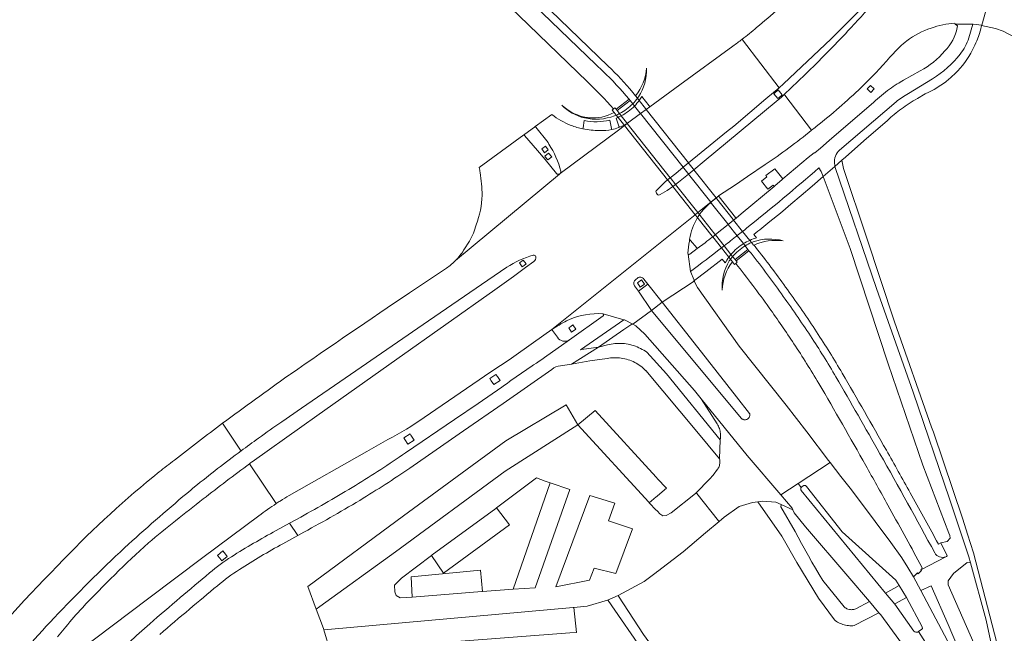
# Model space of a CAD drawing. Extents: x 146402 to 164798, y 455483 to 464134.
# Tile 56 of 256: x 153864 to 154074, y 460382 to 460514. Entities that reach past the tile are written whole.
import ezdxf

# ---------------------------------------------------------------- set-up
doc = ezdxf.new("R2010")
doc.units = 0
doc.header["$LTSCALE"] = 0.2
for name, color, linetype, lineweight in [('B-XX-VH-VERHARDING_ASFALT-GV', 252, 'CONTINUOUS', 18), ('B-XX-VH-VERHARDING_BETONSTRAATSTEEN-GV', 252, 'CONTINUOUS', 18), ('B-XX-VH-VERHARDING_GESLOTEN-GV', 252, 'CONTINUOUS', 18), ('B-XX-VH-VERHARDING_OPEN-GV', 252, 'CONTINUOUS', 18), ('B-XX-VH-VERHARDING_TEGEL-GV', 252, 'CONTINUOUS', 18)]:
    doc.layers.add(name, color=color, linetype=linetype, lineweight=lineweight)

msp = doc.modelspace()

# ---------------------------------------------------------------- linework, layer by layer
at = {"layer": 'B-XX-VH-VERHARDING_ASFALT-GV'}
for points in [[(154071.311, 460518.408), (154071.192, 460518.442), (154069.607, 460512.703), (154069.597, 460512.664), (154072.584, 460512.022), (154074.229, 460511.446), (154076.794, 460510.089), (154077.784, 460508.277), (154085.25, 460504.929), (154099.779, 460499.106), (154112.091, 460494.569), (154123.08, 460490.864), (154139.873, 460485.781), (154149.415, 460483.126), (154151.294, 460489.882), (154135.073, 460494.692), (154116.162, 460500.742), (154102.928, 460505.686), (154088.155, 460511.998), (154076.129, 460517.006), (154074.417, 460517.479), (154072.07, 460518.181)], [(154008.693, 460456.543), (154007.999, 460457.934), (154001.163, 460453.397), (154008.767, 460443.728), (154017.074, 460433.143), (154019.868, 460429.59), (154019.901, 460429.465), (154019.918, 460429.337), (154019.92, 460429.208), (154019.906, 460429.079), (154019.875, 460428.953), (154019.83, 460428.833), (154019.77, 460428.718), (154019.696, 460428.612), (154019.61, 460428.516), (154019.512, 460428.431), (154019.405, 460428.358), (154019.29, 460428.3), (154019.168, 460428.256), (154019.042, 460428.227), (154018.913, 460428.214), (154018.784, 460428.217), (154018.656, 460428.236), (154018.531, 460428.271), (154018.412, 460428.321), (154018.299, 460428.385), (154018.196, 460428.462), (154018.106, 460428.548), (153998.855, 460451.616), (153994.894, 460448.677), (153995.516, 460448.359), (153997.419, 460446.579), (154008.07, 460434.475), (154009.52, 460432.697), (154019.397, 460420.585), (154026.565, 460412.116), (154030.31, 460414.572), (154037.141, 460419.052), (154036.8, 460419.499), (154032.148, 460425.611), (154027.737, 460431.376), (154017.622, 460444)], [(153992.244, 460444.584), (153991.839, 460444.589), (153991.435, 460444.577), (153991.031, 460444.55), (153990.629, 460444.507), (153990.229, 460444.448), (153989.831, 460444.374), (153989.437, 460444.283), (153987.548, 460443.804), (153981.717, 460440.117), (153985.671, 460440.831), (153989.352, 460441.342), (153989.727, 460441.409), (153990.105, 460441.46), (153990.484, 460441.495), (153990.865, 460441.514), (153991.246, 460441.518), (153991.627, 460441.505), (153992.007, 460441.476), (153992.386, 460441.432), (153992.762, 460441.371), (153993.135, 460441.295), (153993.505, 460441.203), (153993.871, 460441.096), (153994.232, 460440.974), (153994.587, 460440.837), (153994.937, 460440.685), (153995.28, 460440.518), (153995.615, 460440.337), (153995.943, 460440.142), (153996.262, 460439.934), (153996.572, 460439.712), (153996.873, 460439.478), (153997.163, 460439.232), (153997.668, 460438.717), (153997.625, 460438.792), (154008.587, 460425.709), (154013.438, 460419.859), (154013.571, 460423.926), (154002.115, 460438.095), (153997.867, 460442.682), (153997.572, 460442.885), (153997.23, 460443.102), (153996.88, 460443.305), (153996.523, 460443.494), (153996.158, 460443.669), (153995.786, 460443.83), (153995.409, 460443.975), (153995.026, 460444.106), (153994.638, 460444.221), (153994.246, 460444.321), (153993.85, 460444.405), (153993.452, 460444.473), (153993.051, 460444.526), (153992.648, 460444.563)], [(154019.397, 460420.585), (154009.52, 460432.697), (154012.932, 460427.348), (154012.946, 460427.327), (154013.084, 460427.093), (154013.208, 460426.85), (154013.318, 460426.601), (154013.413, 460426.346), (154013.494, 460426.086), (154013.558, 460425.821), (154013.608, 460425.553), (154013.641, 460425.282), (154013.659, 460425.01), (154013.661, 460424.738), (154013.647, 460424.465), (154013.617, 460424.194), (154013.571, 460423.926), (154013.438, 460419.859), (154013.482, 460419.656), (154013.509, 460419.449), (154013.521, 460419.241), (154013.517, 460419.033), (154013.497, 460418.826), (154013.461, 460418.62), (154013.41, 460418.419), (154013.343, 460418.221), (154013.261, 460418.03), (154013.165, 460417.845), (154013.055, 460417.668), (154013.027, 460417.628), (154012.05, 460416.333), (154011.286, 460415.476), (154008.449, 460412.58), (154008.565, 460412.434), (154013.241, 460406.56), (154013.341, 460406.435), (154014.46, 460407.386), (154017.628, 460409.649), (154020.534, 460410.518), (154021.62, 460410.653), (154022.622, 460410.777), (154025.533, 460410.558), (154026.67, 460410.046), (154029.138, 460408.936), (154028.974, 460409.27), (154026.565, 460412.116)], [(154025.533, 460410.558), (154022.622, 460410.777), (154021.62, 460410.653), (154026.811, 460403.266), (154030.03, 460397.674), (154034.616, 460390.017), (154038.041, 460385.37), (154038.231, 460385.225), (154038.484, 460385.052), (154038.745, 460384.892), (154039.013, 460384.747), (154039.29, 460384.615), (154039.572, 460384.498), (154039.861, 460384.396), (154040.154, 460384.308), (154040.451, 460384.237), (154040.752, 460384.181), (154041.056, 460384.14), (154041.361, 460384.116), (154041.666, 460384.107), (154041.972, 460384.115), (154042.277, 460384.138), (154047.604, 460386.91), (154045.54, 460389.329), (154042.619, 460387.745), (154042.436, 460387.676), (154042.249, 460387.622), (154042.057, 460387.584), (154041.863, 460387.562), (154041.668, 460387.555), (154041.474, 460387.565), (154041.28, 460387.59), (154040.903, 460387.688), (154040.721, 460387.76), (154040.546, 460387.846), (154040.379, 460387.946), (154040.22, 460388.06), (154040.118, 460388.145), (154035.577, 460393.803), (154034.78, 460395.107), (154033.998, 460396.42), (154033.229, 460397.74), (154032.474, 460399.069), (154031.005, 460401.748), (154030.292, 460403.1), (154029.658, 460404.329), (154026.547, 460409.6), (154026.67, 460410.046)], [(154053.521, 460390.13), (154051.918, 460392.704), (154048.978, 460391.074), (154050.965, 460388.717), (154051.009, 460388.815)]]:
    msp.add_lwpolyline(points, close=True, dxfattribs=at)
for points in [[(154070.266, 460375.058), (154062.393, 460392.882), (154062.389, 460393.762), (154063.553, 460395.32), (154066.52, 460397.648), (154067.196, 460397.622), (154066.847, 460398.892), (154062.72, 460411.325), (154054.911, 460434.144), (154047.081, 460456.326), (154038.158, 460482.485), (154035.673, 460480.315), (154041.445, 460464.903), (154049.567, 460440.203), (154056.963, 460418.477), (154062.573, 460403.919), (154062.779, 460403.462), (154062.832, 460402.851), (154062.211, 460402.174), (154060.857, 460401.905), (154062.225, 460399.059), (154062.069, 460398.967), (154061.905, 460398.89), (154056.579, 460396.092), (154056.741, 460395.934), (154055.981, 460395.265), (154055.863, 460395.455), (154055.023, 460394.603), (154056.596, 460391.635), (154058.767, 460392.635), (154062.422, 460384.378), (154066.883, 460373.948)], [(154063.589, 460378.469), (154056.596, 460391.635), (154055.023, 460394.603), (154053.796, 460396.582), (154052.516, 460398.668), (154050.111, 460401.953), (154043.395, 460410.935), (154041.405, 460413.563), (154039.42, 460416.066), (154037.141, 460419.052), (154030.31, 460414.572), (154030.927, 460413.731), (154030.951, 460413.766), (154030.995, 460413.815), (154031.044, 460413.859), (154031.344, 460414.065), (154031.397, 460414.102), (154031.454, 460414.131), (154031.514, 460414.153), (154031.576, 460414.168), (154031.64, 460414.174), (154031.704, 460414.173), (154031.767, 460414.163), (154031.828, 460414.146), (154031.887, 460414.121), (154031.943, 460414.089), (154031.994, 460414.051), (154032.039, 460414.006), (154032.079, 460413.956), (154039.709, 460404.195), (154051.187, 460393.874), (154051.918, 460392.704), (154053.521, 460390.13), (154056.886, 460383.869), (154056.905, 460383.547), (154056.754, 460383.395), (154056.084, 460382.916), (154059.557, 460377.391)], [(154059.557, 460377.391), (154056.084, 460382.916), (154055.838, 460382.739), (154055.516, 460382.747), (154055.266, 460382.835), (154055.051, 460382.986), (154050.965, 460388.717), (154048.978, 460391.074), (154030.947, 460413.097), (154030.914, 460413.145), (154030.883, 460413.204), (154030.86, 460413.265), (154030.844, 460413.33), (154030.836, 460413.395), (154030.836, 460413.461), (154030.843, 460413.527), (154030.859, 460413.591), (154030.883, 460413.653), (154030.913, 460413.711), (154030.927, 460413.731), (154030.31, 460414.572), (154026.565, 460412.116), (154028.974, 460409.27), (154029.138, 460408.936), (154029.455, 460408.291), (154031.875, 460405.323), (154040.905, 460394.761), (154045.54, 460389.329), (154047.604, 460386.91), (154047.997, 460386.449), (154053.809, 460378.549)]]:
    msp.add_lwpolyline(points, dxfattribs=at)
at = {"layer": 'B-XX-VH-VERHARDING_BETONSTRAATSTEEN-GV'}
for points in [[(154008.767, 460443.728), (154001.163, 460453.397), (153998.855, 460451.616), (154018.106, 460428.548), (154018.196, 460428.462), (154018.299, 460428.385), (154018.412, 460428.321), (154018.531, 460428.271), (154018.656, 460428.236), (154018.784, 460428.217), (154018.913, 460428.214), (154019.042, 460428.227), (154019.168, 460428.256), (154019.29, 460428.3), (154019.405, 460428.358), (154019.512, 460428.431), (154019.61, 460428.516), (154019.696, 460428.612), (154019.77, 460428.718), (154019.83, 460428.833), (154019.875, 460428.953), (154019.906, 460429.079), (154019.92, 460429.208), (154019.918, 460429.337), (154019.901, 460429.465), (154019.868, 460429.59), (154017.074, 460433.143)], [(153983.09, 460427.135), (153980.623, 460431.402), (153967.64, 460423.69), (153945.761, 460407.668), (153925.215, 460392.505), (153927.029, 460387.693), (153927.799, 460388.249), (153943.997, 460399.941), (153967.523, 460417.241)], [(153999.885, 460415.933), (153986.82, 460430.209), (153983.09, 460427.135), (153998.262, 460410.573), (153998.379, 460410.448), (153999.875, 460411.715), (154000, 460411.821), (154000.125, 460411.927), (154002.064, 460413.57), (154000.115, 460415.683), (154000, 460415.808)], [(153927.799, 460388.249), (153927.029, 460387.693), (153928.597, 460383.532), (153928.609, 460383.492), (153928.694, 460383.204), (153929.517, 460383.278), (153982.083, 460388.004), (153982.208, 460388.015), (153985.086, 460388.326), (153989.476, 460389.625), (153991.723, 460390.58), (153997.321, 460393.608), (153999.875, 460395.538), (154000, 460395.632), (154000.125, 460395.726), (154005.669, 460399.916), (154010.464, 460403.99), (154013.341, 460406.435), (154013.241, 460406.56), (154008.565, 460412.434), (154008.449, 460412.58), (154008.297, 460412.425), (154003.091, 460408.279), (154002.046, 460407.727), (154001.284, 460407.681), (154000.68, 460408.069), (154000.121, 460408.647), (154000, 460408.772), (153999.879, 460408.897), (153998.379, 460410.448), (153998.262, 460410.573), (153983.09, 460427.135), (153967.523, 460417.241), (153943.997, 460399.941)], [(153943.861, 460391.358), (153943.818, 460392.795), (153945.311, 460394.337), (153951.748, 460399.176), (153951.873, 460399.267), (153965.533, 460409.242), (153965.658, 460409.333), (153974.245, 460415.804), (153976.118, 460415.097), (153977.188, 460414.733), (153981.401, 460413.301), (153973.913, 460392.242), (153969.227, 460391.937), (153962.646, 460391.426), (153962.521, 460391.416), (153947.567, 460390.227), (153945.051, 460390.102), (153944.148, 460390.609)], [(153981.401, 460413.301), (153977.188, 460414.733), (153969.227, 460391.937), (153973.913, 460392.242)], [(154031.704, 460414.173), (154031.64, 460414.174), (154031.576, 460414.168), (154031.514, 460414.153), (154031.454, 460414.131), (154031.397, 460414.102), (154031.344, 460414.065), (154031.044, 460413.859), (154030.995, 460413.815), (154030.951, 460413.766), (154030.927, 460413.731), (154030.913, 460413.711), (154030.883, 460413.653), (154030.859, 460413.591), (154030.843, 460413.527), (154030.836, 460413.461), (154030.836, 460413.395), (154030.844, 460413.33), (154030.86, 460413.265), (154030.883, 460413.204), (154030.914, 460413.145), (154030.947, 460413.097), (154048.978, 460391.074), (154051.918, 460392.704), (154051.187, 460393.874), (154039.709, 460404.195), (154032.079, 460413.956), (154032.039, 460414.006), (154031.994, 460414.051), (154031.943, 460414.089), (154031.887, 460414.121), (154031.828, 460414.146), (154031.767, 460414.163)], [(153985.605, 460393.848), (153978.361, 460392.459), (153985.681, 460412.006), (153991.01, 460410.364), (153989.669, 460406.547), (153994.823, 460404.883), (153991.206, 460395.317), (153986.58, 460396.48)], [(153991.01, 460410.364), (153985.681, 460412.006), (153978.361, 460392.459), (153985.605, 460393.848), (153986.58, 460396.48), (153991.206, 460395.317), (153994.823, 460404.883), (153989.669, 460406.547)], [(153968.48, 460405.717), (153965.658, 460409.333), (153965.533, 460409.242), (153951.873, 460399.267), (153951.748, 460399.176), (153954.328, 460395.395)], [(153962.646, 460391.426), (153962.221, 460396.015), (153947.407, 460394.608), (153947.567, 460390.227), (153962.521, 460391.416)], [(153991.804, 460390.455), (153991.723, 460390.58), (153989.476, 460389.625), (153989.562, 460389.5), (153997.351, 460378.218), (153998.148, 460377.349), (154000, 460375.855), (154000.599, 460375.372), (154009.14, 460370.423), (154016.835, 460367.523), (154018.104, 460369.848), (154015.339, 460370.565), (154010.759, 460372.348), (154006.221, 460374.887), (154001.192, 460377.877), (154000.125, 460378.587), (154000, 460378.67), (153999.875, 460378.753), (153999.405, 460379.066), (153997.157, 460382.233)], [(154056.886, 460383.869), (154053.521, 460390.13), (154051.009, 460388.815), (154050.965, 460388.717), (154055.051, 460382.986), (154055.266, 460382.835), (154055.516, 460382.747), (154055.838, 460382.739), (154056.084, 460382.916), (154056.754, 460383.395), (154056.905, 460383.547)], [(153928.694, 460383.204), (153930.024, 460378.68), (153981.402, 460382.582), (153982.799, 460382.669), (153982.208, 460388.015), (153982.083, 460388.004), (153929.517, 460383.278)]]:
    msp.add_lwpolyline(points, close=True, dxfattribs=at)
at = {"layer": 'B-XX-VH-VERHARDING_GESLOTEN-GV'}
for points in [[(153988.462, 460502.893), (153986.949, 460504.347), (153946.757, 460543.098), (153946.71, 460543.058), (153944.057, 460540.806)], [(153944.057, 460540.806), (153943.756, 460540.514), (153947.968, 460536.45), (153956.681, 460528.026), (153970.422, 460514.838), (153985.184, 460500.607)], [(154018.256, 460509.702), (154018.358, 460509.569), (154026.185, 460499.336), (154027.176, 460500.188), (154037.334, 460509.838), (154046.578, 460519.105), (154048.976, 460521.509)], [(154063.861, 460513.172), (154063.889, 460512.938), (154067.718, 460512.946), (154067.804, 460512.947), (154069.607, 460512.703), (154071.192, 460518.442), (154071.197, 460518.459), (154069.415, 460518.96), (154069.329, 460518.951), (154066.25, 460519.131), (154066.25, 460519.142)], [(154066.858, 460509.996), (154067.718, 460512.946), (154063.889, 460512.938), (154064.43, 460512.611), (154064.366, 460512.257)], [(153999.981, 460477.427), (154001.539, 460478.904), (154001.738, 460479.093), (154002.331, 460479.584), (154002.903, 460480.056), (154004.047, 460481.003), (154005.624, 460482.291), (154006.796, 460483.248), (154014.937, 460489.896), (154016.473, 460491.092), (154023.383, 460496.926), (154026.185, 460499.336), (154018.358, 460509.569), (154018.256, 460509.702)], [(154016.306, 460508.26), (154004.964, 460499.987), (153998.506, 460495.24), (153997.757, 460494.69), (153996.527, 460493.786), (153993.727, 460491.728), (153993.685, 460491.702), (153993.087, 460491.256), (153992.068, 460490.494), (153979.307, 460480.951)], [(154049.957, 460505.864), (154050.679, 460506.679)], [(154056.434, 460502.967), (154052.822, 460500.948)], [(154031.793, 460502.194), (154027.294, 460497.886), (154027.403, 460497.744), (154033.152, 460490.226)], [(154053.895, 460498.107), (154059.084, 460501.25)], [(153990.721, 460494.788), (153991.032, 460495.061), (153991.286, 460494.738), (153994.05, 460496.922)], [(153994.853, 460495.901), (153994.27, 460496.637), (153991.509, 460494.455), (153992.018, 460493.807)], [(153995.441, 460497.628), (153995.858, 460497.095)], [(154033.152, 460490.226), (154027.403, 460497.744), (154027.294, 460497.886), (154026.714, 460497.33), (154025.58, 460496.381), (154010.151, 460483.581), (154007.955, 460481.78), (154006.795, 460480.829), (154006.786, 460480.822), (154004.687, 460479.101), (154004.031, 460478.631), (154003.428, 460478.198), (154002.24, 460477.346), (154000.761, 460476.465)], [(153996.372, 460493.982), (153995.229, 460495.426), (153994.853, 460495.901)], [(154046.476, 460496.257), (154036.962, 460488.071), (154035.07, 460486.362), (154033.852, 460485.387), (154033.749, 460485.393), (154032.449, 460484.401), (154027.014, 460479.831), (154026.788, 460479.641), (154025.39, 460478.412), (154025.135, 460478.198), (154018.1, 460472.315), (154016.99, 460471.424), (154016.467, 460471.005), (154015.313, 460470.079), (154015.298, 460470.067), (154012.613, 460467.914)], [(154039.138, 460485.999), (154051.257, 460496.341)], [(153977.511, 460493.622), (153973.977, 460491.041)], [(153991.324, 460493.482), (153990.874, 460494.044)], [(153991.324, 460493.482), (153991.708, 460492.997), (153992.868, 460491.532), (153993.027, 460491.333), (153993.087, 460491.256), (154002.331, 460479.584), (154002.487, 460479.388), (154003.273, 460478.395), (154003.428, 460478.198), (154008.229, 460472.137), (154008.723, 460471.513), (154008.889, 460471.304)], [(154016.257, 460463.186), (154015.899, 460463.638), (154014.435, 460465.487), (154012.552, 460467.866), (154012.442, 460468.005), (154009.308, 460471.964), (154009.146, 460472.169), (154008.806, 460472.599), (154004.031, 460478.631), (154003.876, 460478.827), (154003.058, 460479.86), (154002.903, 460480.056), (153993.685, 460491.702), (153993.528, 460491.9), (153992.397, 460493.328), (153992.018, 460493.807)], [(153992.018, 460493.807), (153992.397, 460493.328), (153993.528, 460491.9), (153993.685, 460491.702), (154002.903, 460480.056), (154003.058, 460479.86), (154003.876, 460478.827), (154004.031, 460478.631), (154008.806, 460472.599), (154009.146, 460472.169), (154009.308, 460471.964), (154012.442, 460468.005), (154012.552, 460467.866), (154014.435, 460465.487), (154015.899, 460463.638), (154016.257, 460463.186)], [(154018.934, 460465.473), (154018.562, 460465.944), (154017.209, 460467.652), (154015.298, 460470.067), (154015.188, 460470.207), (154011.737, 460474.567), (154011.58, 460474.766), (154011.553, 460474.799), (154006.786, 460480.822), (154006.631, 460481.018), (154005.779, 460482.095), (154005.624, 460482.291), (153996.527, 460493.786), (153996.372, 460493.982)], [(153973.977, 460491.041), (153974.088, 460490.917), (153976.707, 460487.578), (153976.89, 460487.24)], [(153979.307, 460480.951), (153992.068, 460490.494), (153993.087, 460491.256), (153993.685, 460491.702)], [(153978.551, 460480.972), (153976.076, 460483.94), (153974.457, 460485.881), (153971.65, 460489.143), (153971.547, 460489.266), (153961.949, 460482.257)], [(154013.23, 460476.143), (154013.242, 460476.153), (154016.86, 460478.552), (154019.444, 460480.293), (154023.238, 460482.868)], [(154034.738, 460482.159), (154035.185, 460481.413), (154035.673, 460480.315), (154038.158, 460482.485)], [(153956.914, 460462.343), (153979.177, 460480.854)], [(153979.177, 460480.854), (153956.914, 460462.343)], [(153950.136, 460428.678), (153964.426, 460438.469), (153968.612, 460441.208), (153968.88, 460441.4), (153973.565, 460444.752), (153977.51, 460447.528), (153980.363, 460449.813), (154008.229, 460472.137), (154008.806, 460472.599), (154011.553, 460474.799), (154011.565, 460474.809), (154012.727, 460475.74)], [(154012.727, 460475.74), (154011.565, 460474.809), (154011.553, 460474.799), (154008.806, 460472.599), (154008.229, 460472.137), (153980.363, 460449.813)], [(154000.066, 460476.572), (153999.973, 460476.736)], [(154008.889, 460471.304), (154011.865, 460467.546), (154011.975, 460467.407), (154013.852, 460465.036), (154015.432, 460463.042), (154015.788, 460462.592)], [(154017.209, 460467.652), (154017.226, 460467.665), (154017.806, 460468.12), (154018.385, 460468.576), (154018.848, 460468.941), (154019.31, 460469.307)], [(153959.896, 460466.48), (153958.696, 460464.64), (153958.617, 460464.518)], [(154010.335, 460466.13), (154008.661, 460464.884), (154007.047, 460463.683)], [(154013.852, 460465.036), (154014.144, 460465.262), (154014.435, 460465.487)], [(154016.779, 460462.526), (154019.524, 460464.713), (154018.934, 460465.473)], [(154020.284, 460466.171), (154020.717, 460465.624), (154020.833, 460465.655)], [(154007.991, 460458.122), (154007.248, 460459.995), (154006.717, 460463.71)], [(154006.717, 460463.71), (154007.248, 460459.995)], [(154016.257, 460463.186), (154016.779, 460462.526)], [(154019.737, 460464.44), (154016.992, 460462.253), (154017.204, 460461.96), (154016.909, 460461.729)], [(153973.691, 460462.145), (153971.904, 460460.835), (153969.296, 460458.924), (153965.281, 460456.041), (153944.331, 460441.225), (153927.164, 460429.081), (153923.991, 460426.821), (153913.284, 460419.192), (153913.195, 460419.126), (153912.988, 460418.974), (153912.782, 460418.822), (153918.492, 460410.284)], [(153919.663, 460427.808), (153923.863, 460430.697), (153934.405, 460437.947), (153951.083, 460449.408), (153963.794, 460458.113), (153967.844, 460460.901)], [(153955.723, 460461.266), (153954.925, 460460.689), (153947.05, 460455.423)], [(154016.226, 460462.039), (154015.788, 460462.592)], [(153988.497, 460450.888), (153992.914, 460449.643), (153993.063, 460449.595), (153994.867, 460448.691), (153994.894, 460448.677), (153998.855, 460451.616), (153996.05, 460455.758), (153995.221, 460456.925)], [(153995.481, 460458.303), (153995.876, 460458.585)], [(153997.252, 460458.357), (153998.054, 460457.24), (154001.163, 460453.397), (154007.999, 460457.934)], [(153988.512, 460450.482), (153981.312, 460445.328), (153975.924, 460441.552)], [(153987.548, 460443.804), (153983.895, 460443.312), (153983.652, 460443.238), (153992.914, 460449.643), (153988.497, 460450.888)], [(153980.363, 460449.813), (153977.51, 460447.528)], [(153979.368, 460439.799), (153981.717, 460440.117), (153987.548, 460443.804)], [(153947.783, 460418.339), (153958.606, 460425.883), (153967.08, 460431.685), (153977.497, 460439.022)], [(153966.78, 460435.218), (153961.733, 460431.689), (153956.698, 460428.314), (153946.165, 460421.138)], [(153910.947, 460421.567), (153910.852, 460421.709), (153906.995, 460427.477)], [(153906.995, 460427.477), (153910.852, 460421.709), (153910.947, 460421.567)], [(153921.265, 460411.975), (153937.86, 460421.423), (153942.417, 460424.006)], [(153918.492, 460410.284), (153912.782, 460418.822)], [(153871.971, 460375.543), (153891.196, 460390.02), (153902.753, 460398.725), (153914.757, 460407.662)], [(153919.896, 460401.69), (153923.066, 460403.443), (153921.31, 460406.069), (153918.444, 460404.48)], [(153923.711, 460407.4), (153921.31, 460406.069), (153923.066, 460403.443), (153924.404, 460404.183)], [(154056.579, 460396.092), (154061.905, 460398.89)], [(154056.382, 460397.417), (154056.831, 460396.519)], [(153873.379, 460383.879), (153871.613, 460381.725)]]:
    msp.add_lwpolyline(points, dxfattribs=at)
for points in [[(154030.879, 460520.372, -0.0042583), (154021.385, 460512.231)], [(154047.234, 460518.443, -0.0139299), (154040.957, 460511.508)], [(154021.385, 460512.231, -0.0133941), (154018.256, 460509.702)], [(154040.957, 460511.508, -0.0107156), (154031.793, 460502.194)], [(154053.572, 460509.394, -0.0848974), (154058.792, 460512.123)], [(154058.792, 460512.123, -0.0641052), (154063.861, 460513.172)], [(154064.366, 460512.257, -0.1350923), (154061.73, 460507.209)], [(154018.256, 460509.702, -0.0082464), (154016.306, 460508.26)], [(154050.679, 460506.679, -0.0488548), (154053.572, 460509.394)], [(154064.984, 460506.528, 0.0935366), (154066.858, 460509.996)], [(154061.73, 460507.209, -0.0899467), (154056.434, 460502.967)], [(154043.774, 460499.396, 0.0211068), (154049.957, 460505.864)], [(154059.084, 460501.25, 0.084449), (154064.984, 460506.528)], [(153997.779, 460503.545, -0.1588398), (153995.441, 460497.628)], [(153996.066, 460497.392, 0.1601171), (153997.779, 460503.545)], [(153994.05, 460496.922, 0.023445), (153988.462, 460502.893)], [(154052.822, 460500.948, 0.0107282), (154051.497, 460500.142)], [(153985.184, 460500.607, -0.0204303), (153990.721, 460494.788)], [(154034.157, 460491.045, 0.0269364), (154043.774, 460499.396)], [(154049.869, 460499.037, 0.01531), (154048.129, 460497.7)], [(154051.497, 460500.142, 0.0142387), (154049.869, 460499.037)], [(153995.858, 460497.095, 0.0061001), (153996.066, 460497.392)], [(154048.129, 460497.7, 0.0154765), (154046.476, 460496.257)], [(154051.257, 460496.341, -0.0190462), (154053.895, 460498.107)], [(153984.264, 460493.1, -0.1239402), (153979.673, 460495.593)], [(153979.673, 460495.593, 0.1324067), (153984.494, 460492.871)], [(153994.853, 460495.901, -0.0821105), (153992.018, 460493.807)], [(153992.018, 460493.807, 0.0821105), (153994.853, 460495.901)], [(153981.629, 460491.277, -0.0793855), (153977.511, 460493.622)], [(153985.421, 460492.91, -0.0309889), (153984.264, 460493.1)], [(153984.494, 460492.871, 0.1478774), (153990.959, 460493.335)], [(153990.874, 460494.044, -0.1532789), (153985.421, 460492.91)], [(153990.959, 460493.335, 0.0080215), (153991.324, 460493.482)], [(153992.018, 460493.807, -0.0163198), (153991.324, 460493.482)], [(153984.17, 460490.531, -0.0393164), (153981.629, 460491.277)], [(153987.732, 460490.174, -0.0536454), (153984.17, 460490.531)], [(153990.384, 460490.391, -0.0629816), (153987.732, 460490.174)], [(153991.816, 460490.802, -0.0354965), (153990.384, 460490.391)], [(153991.99, 460490.867, -0.0050434), (153991.816, 460490.802)], [(153993.027, 460491.333, -0.0264305), (153991.99, 460490.867)], [(153993.685, 460491.702, -0.0189203), (153993.027, 460491.333)], [(154033.152, 460490.226, 0.0032556), (154034.157, 460491.045)], [(154023.238, 460482.868, 0.0206057), (154033.152, 460490.226)], [(153976.89, 460487.24, -0.0848561), (153979.436, 460481.437)], [(154038.083, 460483.129, -0.2281355), (154039.138, 460485.999)], [(153961.949, 460482.257, -0.0247884), (153962.14, 460481.173)], [(154019.31, 460469.307, 0.0084169), (154034.738, 460482.159)], [(154038.158, 460482.485, -0.0202731), (154038.083, 460483.129)], [(153962.14, 460481.173, -0.0355613), (153962.577, 460476.307)], [(153979.177, 460480.854, -0.347926), (153978.551, 460480.972)], [(153979.307, 460480.951, -0.07397), (153979.177, 460480.854)], [(153979.436, 460481.437, -0.261465), (153979.307, 460480.951)], [(153962.577, 460476.307, -0.0804768), (153961.331, 460469.968)], [(153999.973, 460476.736, -0.4659795), (153999.981, 460477.427)], [(154000.761, 460476.465, -0.447292), (154000.066, 460476.572)], [(154011.591, 460474.776, -0.0094604), (154012.727, 460475.74)], [(154012.727, 460475.74, -0.0065428), (154013.23, 460476.143)], [(154009.146, 460472.169, -0.0546814), (154010.717, 460473.981)], [(154010.717, 460473.981, -0.0084762), (154011.58, 460474.766)], [(154011.58, 460474.766, -0.045361), (154011.591, 460474.776)], [(154007.041, 460466.872, -0.0991363), (154008.723, 460471.513)], [(154008.723, 460471.513, -0.0094345), (154008.877, 460471.761)], [(154008.877, 460471.761, -0.0107946), (154009.146, 460472.169)], [(153961.331, 460469.968, -0.0537199), (153959.896, 460466.48)], [(154011.975, 460467.407, -0.0030803), (154010.335, 460466.13)], [(154012.552, 460467.866, -0.0019058), (154011.975, 460467.407)], [(154012.613, 460467.914, -0.0079676), (154012.552, 460467.866)], [(154014.435, 460465.487, 0.0013715), (154017.209, 460467.652)], [(154006.688, 460463.914, -0.0204443), (154006.991, 460466.511)], [(154006.991, 460466.511, -0.0112482), (154007.041, 460466.872)], [(154007.248, 460459.995, 0.0031777), (154013.852, 460465.036)], [(154018.934, 460465.473, 0.0805577), (154016.257, 460463.186)], [(154016.257, 460463.186, -0.0805577), (154018.934, 460465.473)], [(154020.672, 460466.33, 0.0128423), (154020.284, 460466.171)], [(154027.06, 460466.555, 0.1532534), (154020.672, 460466.33)], [(154020.833, 460465.655, -0.1358765), (154027.06, 460466.555)], [(153958.617, 460464.518, -0.0541034), (153956.914, 460462.343)], [(153967.844, 460460.901, -0.0611337), (153973.535, 460463.505)], [(153973.535, 460463.505, -0.3759947), (153974.113, 460463.134)], [(153974.113, 460463.134, -0.2770789), (153973.691, 460462.145)], [(154006.717, 460463.71, -0.2491547), (154006.688, 460463.914)], [(154007.047, 460463.683, -0.4574889), (154006.717, 460463.71)], [(154015.788, 460462.592, -0.0179575), (154016.257, 460463.186)], [(154026.698, 460455.202, 0.014766), (154019.737, 460464.44)], [(153956.914, 460462.343, -0.0308748), (153955.723, 460461.266)], [(154015.537, 460462.236, 0.1545568), (154013.998, 460456.018)], [(154013.998, 460456.018, -0.1597213), (154016.226, 460462.039)], [(154015.788, 460462.592, 0.0082746), (154015.537, 460462.236)], [(154016.909, 460461.729, -0.0134246), (154024.077, 460452.207)], [(153995.876, 460458.585, -0.4330511), (153997.252, 460458.357)], [(153995.221, 460456.925, -0.3714732), (153995.481, 460458.303)], [(154007.999, 460457.934, -0.3508869), (154007.991, 460458.122)], [(153947.05, 460455.423, 0.0038228), (153921.524, 460437.997)], [(154032.938, 460446.168, 0.0104606), (154026.698, 460455.202)], [(153981.275, 460449.684, -0.1223843), (153988.399, 460450.916)], [(153988.399, 460450.916, -0.1051334), (153988.497, 460450.888)], [(153988.497, 460450.888, -0.5738373), (153988.512, 460450.482)], [(154024.077, 460452.207, -0.0114468), (154029.39, 460444.481)], [(153977.51, 460447.528, -0.0321408), (153980.684, 460449.394)], [(153980.684, 460449.394, -0.006124), (153981.275, 460449.684)], [(154038.379, 460437.398, 0.0144407), (154032.938, 460446.168)], [(154029.39, 460444.481, -0.0113983), (154034.705, 460436.003)], [(153975.924, 460441.552, 0.0061861), (153966.78, 460435.218)], [(153977.497, 460439.022, -0.1671039), (153979.368, 460439.799)], [(153921.173, 460437.75, 0.0069916), (153906.995, 460427.477)], [(153921.524, 460437.997, 0.0032463), (153921.173, 460437.75)], [(154034.705, 460436.003, -0.0048249), (154044.77, 460418.453)], [(154047.811, 460420.935, 0.0034256), (154038.379, 460437.398)], [(153906.995, 460427.477, 0.0052185), (153896.662, 460419.601)], [(153914.665, 460424.262, -0.0079674), (153919.663, 460427.808)], [(153942.417, 460424.006, 0.0326739), (153950.136, 460428.678)], [(153910.947, 460421.567, -0.0045311), (153914.665, 460424.262)], [(153900.979, 460413.838, -0.0119251), (153910.947, 460421.567)], [(153946.165, 460421.138, -0.0066327), (153940.847, 460417.581)], [(154059.544, 460399.723, 0.0053171), (154047.811, 460420.935)], [(153896.662, 460419.601, 0.0049638), (153893.391, 460417.043)], [(153912.782, 460418.822, 0.0065112), (153902.817, 460411.273)], [(153893.391, 460417.043, 0.0341179), (153872.995, 460398.339)], [(153940.847, 460417.581, -0.0064623), (153935.439, 460414.164)], [(153942.502, 460414.823, 0.0064699), (153947.783, 460418.339)], [(154044.77, 460418.453, -0.0016528), (154049.522, 460409.933)], [(153937.132, 460411.445, 0.0066497), (153942.502, 460414.823)], [(153885.996, 460400.811, -0.0110815), (153899.335, 460412.471)], [(153899.335, 460412.471, -0.0016769), (153900.979, 460413.838)], [(153935.439, 460414.164, -0.0068902), (153929.621, 460410.702)], [(153902.817, 460411.273, 0.0077967), (153891.089, 460401.852)], [(153914.757, 460407.662, -0.0187239), (153918.492, 460410.284)], [(153918.492, 460410.284, -0.0041361), (153919.337, 460410.821)], [(153919.337, 460410.821, -0.0091592), (153921.265, 460411.975)], [(153929.621, 460410.702, -0.0071451), (153923.711, 460407.4)], [(153930.822, 460407.719, 0.0075831), (153937.132, 460411.445)], [(154049.522, 460409.933, -0.0021918), (154056.382, 460397.417)], [(153924.404, 460404.183, 0.0074496), (153930.822, 460407.719)], [(153918.444, 460404.48, 0.0177016), (153908.897, 460398.887)], [(153891.089, 460401.852, 0.0202189), (153876.938, 460387.96)], [(153910.591, 460396.154, -0.0167741), (153919.896, 460401.69)], [(153870.903, 460385.823, -0.0152587), (153885.996, 460400.811)], [(154061.905, 460398.89, -0.3799933), (154059.544, 460399.723)], [(153872.995, 460398.339, 0.0196086), (153851.069, 460374.469)], [(153908.897, 460398.887, 0.0330624), (153904.146, 460395.412)], [(153904.146, 460395.412, 0.0020836), (153897.905, 460390.135)], [(153905.864, 460392.691, -0.0310281), (153910.591, 460396.154)], [(154056.831, 460396.519, -0.2341752), (154056.579, 460396.092)], [(153899.866, 460387.654, -0.0018965), (153905.864, 460392.691)], [(153897.905, 460390.135, 0.0018994), (153891.363, 460384.518)], [(153876.938, 460387.96, 0.0209341), (153873.379, 460383.879)], [(153893.535, 460382.252, -0.0019548), (153899.866, 460387.654)], [(153857.696, 460370.888, -0.0121505), (153870.903, 460385.823)], [(153891.363, 460384.518, 0.0129843), (153886.934, 460380.479)]]:
    msp.add_lwpolyline(points, format="xyb", dxfattribs=at)
for points in [[(153994.05, 460496.922), (153991.286, 460494.738), (153991.509, 460494.455), (153994.27, 460496.637)], [(154016.779, 460462.526), (154016.992, 460462.253), (154019.737, 460464.44), (154019.524, 460464.713)], [(153998.855, 460451.616), (154001.163, 460453.397), (153998.054, 460457.24), (153996.05, 460455.758)]]:
    msp.add_lwpolyline(points, close=True, dxfattribs=at)
at = {"layer": 'B-XX-VH-VERHARDING_OPEN-GV'}
for points in [[(153989.581, 460503.987), (153979.184, 460514.01), (153962.273, 460530.273), (153947.958, 460544.092), (153946.757, 460543.098), (153986.949, 460504.347), (153988.462, 460502.893)], [(154047.234, 460518.443), (154047.058, 460518.621), (154046.754, 460518.928), (154046.578, 460519.105), (154037.334, 460509.838), (154027.176, 460500.188), (154026.185, 460499.336), (154023.383, 460496.926), (154016.473, 460491.092), (154014.937, 460489.896), (154006.796, 460483.248), (154005.624, 460482.291), (154004.047, 460481.003), (154002.903, 460480.056), (154002.331, 460479.584)], [(154055.826, 460497.013), (154057.48, 460497.999), (154058.261, 460498.363), (154059.028, 460498.759), (154059.405, 460498.968), (154059.777, 460499.184), (154060.51, 460499.64), (154061.223, 460500.124), (154061.916, 460500.637), (154062.588, 460501.177), (154062.915, 460501.457), (154063.237, 460501.744), (154063.864, 460502.336), (154064.466, 460502.953), (154064.991, 460503.534), (154065.495, 460504.135), (154065.977, 460504.753), (154066.436, 460505.388), (154066.871, 460506.04), (154067.282, 460506.707), (154067.743, 460507.581), (154068.169, 460508.473), (154068.369, 460508.926), (154068.559, 460509.382), (154068.913, 460510.305), (154069.201, 460511.155), (154069.23, 460511.241), (154069.345, 460511.686), (154069.597, 460512.664), (154069.607, 460512.703), (154067.804, 460512.947), (154067.718, 460512.946), (154066.858, 460509.996)], [(154000.761, 460476.465), (154002.24, 460477.346), (154003.428, 460478.198), (154004.031, 460478.631), (154004.687, 460479.101), (154006.786, 460480.822), (154006.795, 460480.829), (154007.955, 460481.78), (154010.151, 460483.581), (154025.58, 460496.381), (154026.714, 460497.33), (154027.294, 460497.886), (154031.793, 460502.194)], [(154059.084, 460501.25), (154053.895, 460498.107)], [(153993.685, 460491.702), (153993.727, 460491.728), (153996.527, 460493.786), (153997.757, 460494.69), (153998.506, 460495.24), (153998.352, 460495.437), (153996.797, 460497.431)], [(153994.05, 460496.922), (153994.27, 460496.637), (153994.853, 460495.901)], [(153995.858, 460497.095), (153995.441, 460497.628), (153994.878, 460498.346)], [(154018.385, 460468.576), (154016.467, 460471.005), (154016.357, 460471.144), (154012.886, 460475.537), (154012.727, 460475.74), (154007.955, 460481.78), (154007.8, 460481.977), (154006.951, 460483.052), (154006.796, 460483.248), (153997.757, 460494.69), (153997.602, 460494.887), (153996.241, 460496.61), (153995.858, 460497.095)], [(153992.018, 460493.807), (153991.509, 460494.455), (153991.286, 460494.738), (153991.032, 460495.061), (153990.721, 460494.788), (153990.408, 460494.523), (153990.874, 460494.044), (153991.324, 460493.482)], [(153994.853, 460495.901), (153995.229, 460495.426), (153996.372, 460493.982), (153996.527, 460493.786), (154005.624, 460482.291), (154005.779, 460482.095), (154006.631, 460481.018), (154006.786, 460480.822), (154011.553, 460474.799), (154011.58, 460474.766), (154011.737, 460474.567), (154015.188, 460470.207), (154015.298, 460470.067), (154017.209, 460467.652), (154018.562, 460465.944), (154018.934, 460465.473)], [(154051.257, 460496.341), (154039.138, 460485.999)], [(153990.384, 460490.391), (153990.328, 460490.635), (153989.927, 460492.396)], [(153991.286, 460492.822), (153991.905, 460491.103), (153991.99, 460490.867)], [(153976.89, 460487.24), (153976.707, 460487.578), (153974.088, 460490.917), (153973.977, 460491.041), (153973.927, 460491.004), (153973.775, 460490.893), (153971.75, 460489.414), (153971.556, 460489.273), (153971.547, 460489.266)], [(153984.471, 460492.302), (153984.212, 460490.777), (153984.17, 460490.531)], [(154038.158, 460482.485), (154039.665, 460483.801), (154040.453, 460484.489), (154044.374, 460487.992), (154049.444, 460492.355)], [(153971.547, 460489.266), (153971.65, 460489.143), (153974.457, 460485.881), (153976.076, 460483.94), (153978.551, 460480.972)], [(154024.222, 460470.663), (154026.475, 460472.509), (154027.597, 460473.437), (154028.716, 460474.369), (154030.944, 460476.245), (154033.316, 460478.271), (154035.673, 460480.315), (154035.185, 460481.413), (154034.738, 460482.159)], [(154002.331, 460479.584), (154001.738, 460479.093), (154001.539, 460478.904), (153999.981, 460477.427)], [(153999.973, 460476.736), (154000.066, 460476.572)], [(154012.613, 460467.914), (154015.298, 460470.067), (154015.313, 460470.079), (154016.467, 460471.005), (154016.99, 460471.424), (154016.879, 460471.563), (154013.392, 460475.94), (154013.23, 460476.143)], [(154019.31, 460469.307), (154018.848, 460468.941), (154018.385, 460468.576), (154017.806, 460468.12), (154017.226, 460467.665), (154017.209, 460467.652)], [(154020.284, 460466.171), (154019.903, 460466.654), (154018.385, 460468.576)], [(154021.382, 460467.191), (154020.789, 460467.9)], [(154007.041, 460466.872), (154007.255, 460466.608), (154008.548, 460465.021), (154008.661, 460464.884), (154010.335, 460466.13)], [(154007.255, 460466.608), (154007.041, 460466.872)], [(154007.047, 460463.683), (154008.661, 460464.884), (154008.548, 460465.021), (154007.255, 460466.608)], [(154014.435, 460465.487), (154014.144, 460465.262), (154013.852, 460465.036)], [(154018.934, 460465.473), (154019.524, 460464.713), (154019.737, 460464.44)], [(154021.602, 460464.633), (154020.833, 460465.655), (154020.717, 460465.624), (154020.284, 460466.171)], [(154016.226, 460462.039), (154016.629, 460461.498), (154016.909, 460461.729), (154017.204, 460461.96), (154016.992, 460462.253), (154016.779, 460462.526), (154016.257, 460463.186)], [(153912.782, 460418.822), (153912.988, 460418.974), (153913.195, 460419.126), (153913.284, 460419.192), (153923.991, 460426.821), (153927.164, 460429.081), (153944.331, 460441.225), (153965.281, 460456.041), (153969.296, 460458.924), (153971.904, 460460.835), (153973.691, 460462.145)], [(153967.844, 460460.901), (153963.794, 460458.113), (153951.083, 460449.408), (153934.405, 460437.947), (153923.863, 460430.697), (153919.663, 460427.808)], [(154007.999, 460457.934), (154008.144, 460458.145), (154010.499, 460459.932), (154014.016, 460462.601), (154014.656, 460461.82)], [(154015.788, 460462.592), (154016.226, 460462.039)], [(154007.248, 460459.995), (154007.991, 460458.122)], [(153995.221, 460456.925), (153996.05, 460455.758)], [(153995.876, 460458.585), (153995.481, 460458.303)], [(153996.05, 460455.758), (153998.054, 460457.24), (153997.252, 460458.357)], [(153981.312, 460445.328), (153988.512, 460450.482)], [(153994.867, 460448.691), (153993.063, 460449.595), (153992.914, 460449.643), (153983.652, 460443.238), (153983.895, 460443.312), (153987.548, 460443.804), (153992.918, 460447.552), (153994.637, 460448.676)], [(153994.637, 460448.676), (153994.711, 460448.705), (153994.75, 460448.711), (153994.79, 460448.71), (153994.867, 460448.691)], [(153977.51, 460447.528), (153977.65, 460447.338), (153978.717, 460445.886)], [(154062.225, 460399.059), (154060.857, 460401.905), (154060.324, 460401.606), (154059.949, 460402.282)], [(154061.905, 460398.89), (154062.069, 460398.967), (154062.225, 460399.059)], [(153871.613, 460381.725), (153873.379, 460383.879)]]:
    msp.add_lwpolyline(points, dxfattribs=at)
for points in [[(154040.957, 460511.508, 0.0139299), (154047.234, 460518.443)], [(154031.793, 460502.194, 0.0107156), (154040.957, 460511.508)], [(154066.858, 460509.996, -0.0935366), (154064.984, 460506.528)], [(154064.984, 460506.528, -0.084449), (154059.084, 460501.25)], [(153994.878, 460498.346, 0.0270636), (153989.581, 460503.987)], [(153988.462, 460502.893, -0.023445), (153994.05, 460496.922)], [(153994.853, 460495.901, 0.0359336), (153995.858, 460497.095)], [(153995.858, 460497.095, -0.0359336), (153994.853, 460495.901)], [(153996.241, 460496.61, -0.0337049), (153995.229, 460495.426)], [(153996.797, 460497.431, -0.0223826), (153996.241, 460496.61)], [(154053.895, 460498.107, 0.0190462), (154051.257, 460496.341)], [(154054.085, 460495.978, -0.0165965), (154055.826, 460497.013)], [(153995.229, 460495.426, -0.0783118), (153992.397, 460493.328)], [(154050.891, 460493.64, -0.0154153), (154052.414, 460494.833)], [(154052.414, 460494.833, -0.0162973), (154054.085, 460495.978)], [(153989.927, 460492.396, -0.111069), (153984.471, 460492.302)], [(153991.708, 460492.997, -0.0117867), (153991.286, 460492.822)], [(153991.324, 460493.482, 0.0163198), (153992.018, 460493.807)], [(153992.397, 460493.328, -0.0169371), (153991.708, 460492.997)], [(154049.444, 460492.355, -0.0160922), (154050.891, 460493.64)], [(153984.17, 460490.531, 0.0536454), (153987.732, 460490.174)], [(153987.732, 460490.174, 0.0629816), (153990.384, 460490.391)], [(153991.99, 460490.867, 0.0264305), (153993.027, 460491.333)], [(153993.027, 460491.333, 0.0189203), (153993.685, 460491.702)], [(153979.436, 460481.437, 0.0848561), (153976.89, 460487.24)], [(154039.138, 460485.999, 0.2281355), (154038.083, 460483.129)], [(154034.738, 460482.159, -0.0084169), (154019.31, 460469.307)], [(154038.083, 460483.129, 0.0202731), (154038.158, 460482.485)], [(153978.551, 460480.972, 0.347926), (153979.177, 460480.854)], [(153979.177, 460480.854, 0.07397), (153979.307, 460480.951)], [(153979.307, 460480.951, 0.261465), (153979.436, 460481.437)], [(153999.981, 460477.427, 0.4659795), (153999.973, 460476.736)], [(154000.066, 460476.572, 0.447292), (154000.761, 460476.465)], [(154012.727, 460475.74, 0.0094604), (154011.591, 460474.776)], [(154013.23, 460476.143, 0.0065428), (154012.727, 460475.74)], [(154010.717, 460473.981, 0.0546814), (154009.146, 460472.169)], [(154011.58, 460474.766, 0.0084762), (154010.717, 460473.981)], [(154011.591, 460474.776, 0.045361), (154011.58, 460474.766)], [(154008.723, 460471.513, 0.0991363), (154007.041, 460466.872)], [(154008.877, 460471.761, 0.0094345), (154008.723, 460471.513)], [(154009.146, 460472.169, 0.0107946), (154008.877, 460471.761)], [(154020.789, 460467.9, 0.002587), (154024.222, 460470.663)], [(154010.335, 460466.13, 0.0030803), (154011.975, 460467.407)], [(154011.975, 460467.407, 0.0019058), (154012.552, 460467.866)], [(154012.552, 460467.866, 0.0079676), (154012.613, 460467.914)], [(154017.209, 460467.652, -0.0013715), (154014.435, 460465.487)], [(154019.903, 460466.654, -0.0357822), (154021.382, 460467.191)], [(154006.991, 460466.511, 0.0204443), (154006.688, 460463.914)], [(154007.041, 460466.872, 0.0112482), (154006.991, 460466.511)], [(154013.852, 460465.036, -0.0031777), (154007.248, 460459.995)], [(154015.899, 460463.638, -0.0790726), (154018.562, 460465.944)], [(154018.562, 460465.944, -0.0345017), (154019.903, 460466.654)], [(154020.284, 460466.171, 0.0353084), (154018.934, 460465.473)], [(154018.934, 460465.473, -0.0353084), (154020.284, 460466.171)], [(153973.535, 460463.505, 0.0611337), (153967.844, 460460.901)], [(153974.113, 460463.134, 0.3759947), (153973.535, 460463.505)], [(153973.691, 460462.145, 0.2770789), (153974.113, 460463.134)], [(154006.688, 460463.914, 0.2491547), (154006.717, 460463.71)], [(154006.717, 460463.71, 0.4574889), (154007.047, 460463.683)], [(154014.656, 460461.82, -0.0329551), (154015.432, 460463.042)], [(154015.432, 460463.042, -0.0179521), (154015.899, 460463.638)], [(154016.257, 460463.186, 0.0179575), (154015.788, 460462.592)], [(154019.737, 460464.44, -0.014766), (154026.698, 460455.202)], [(154027.982, 460456.111, 0.012888), (154021.602, 460464.633)], [(153997.252, 460458.357, 0.4330511), (153995.876, 460458.585)], [(153995.481, 460458.303, 0.3714732), (153995.221, 460456.925)], [(154007.991, 460458.122, 0.3508869), (154007.999, 460457.934)], [(154026.698, 460455.202, -0.0104606), (154032.938, 460446.168)], [(154034.25, 460447.036, 0.0105112), (154027.982, 460456.111)], [(153988.399, 460450.916, 0.1223843), (153981.275, 460449.684)], [(153988.497, 460450.888, 0.1051334), (153988.399, 460450.916)], [(153988.512, 460450.482, 0.5738373), (153988.497, 460450.888)], [(153980.684, 460449.394, 0.0321408), (153977.51, 460447.528)], [(153981.275, 460449.684, 0.006124), (153980.684, 460449.394)], [(154032.938, 460446.168, -0.0144407), (154038.379, 460437.398)], [(154039.739, 460438.189, 0.0143655), (154034.25, 460447.036)], [(153978.717, 460445.886, 0.4069308), (153981.312, 460445.328)], [(154049.179, 460421.711, 0.0033963), (154039.739, 460438.189)], [(154038.379, 460437.398, -0.0034256), (154047.811, 460420.935)], [(153919.663, 460427.808, 0.0079674), (153914.665, 460424.262)], [(153914.665, 460424.262, 0.0045311), (153910.947, 460421.567)], [(153910.947, 460421.567, 0.0119251), (153900.979, 460413.838)], [(154047.811, 460420.935, -0.0053171), (154059.544, 460399.723)], [(154054.294, 460412.595, 0.0023138), (154049.179, 460421.711)], [(153902.817, 460411.273, -0.0065112), (153912.782, 460418.822)], [(153899.335, 460412.471, 0.0110815), (153885.996, 460400.811)], [(153900.979, 460413.838, 0.0016769), (153899.335, 460412.471)], [(154059.949, 460402.282, 0.002626), (154054.294, 460412.595)], [(153891.089, 460401.852, -0.0077967), (153902.817, 460411.273)], [(153876.938, 460387.96, -0.0202189), (153891.089, 460401.852)], [(153885.996, 460400.811, 0.0152587), (153870.903, 460385.823)], [(154059.544, 460399.723, 0.3799933), (154061.905, 460398.89)], [(153873.379, 460383.879, -0.0209341), (153876.938, 460387.96)], [(153870.903, 460385.823, 0.0121505), (153857.696, 460370.888)]]:
    msp.add_lwpolyline(points, format="xyb", dxfattribs=at)
for points in [[(154025.058, 460498.036), (154025.948, 460497.015), (154026.547, 460497.516), (154026.893, 460497.848), (154026.019, 460498.864)], [(154025.948, 460497.015), (154025.058, 460498.036), (154026.019, 460498.864), (154026.893, 460497.848), (154026.547, 460497.516)], [(154045.062, 460499.089), (154045.823, 460498.34), (154046.572, 460499.101), (154045.811, 460499.85)], [(153975.925, 460485.431), (153975.347, 460486.239), (153976.15, 460486.845), (153976.718, 460486.065)], [(153976.15, 460486.845), (153975.347, 460486.239), (153975.925, 460485.431), (153976.718, 460486.065)], [(153976.387, 460484.214), (153976.011, 460484.677), (153976.824, 460485.337), (153977.484, 460484.524), (153976.671, 460483.864)], [(153977.484, 460484.524), (153976.824, 460485.337), (153976.011, 460484.677), (153976.387, 460484.214), (153976.671, 460483.864)], [(154025.135, 460478.198), (154025.39, 460478.412), (154026.788, 460479.641), (154027.014, 460479.831), (154025.319, 460481.996), (154023.382, 460480.522), (154023.602, 460480.226), (154022.429, 460479.319), (154023.768, 460477.587), (154024.921, 460478.473)], [(153970.565, 460461.811), (153971.382, 460462.434), (153972.005, 460461.617), (153971.563, 460461.28), (153971.188, 460460.994)], [(153971.563, 460461.28), (153972.005, 460461.617), (153971.382, 460462.434), (153970.565, 460461.811), (153971.188, 460460.994)], [(153995.842, 460457.554), (153996.475, 460456.641), (153997.388, 460457.274), (153996.755, 460458.187)], [(153995.842, 460457.554), (153996.755, 460458.187), (153997.388, 460457.274), (153996.475, 460456.641)], [(153981.58, 460448.228), (153981.137, 460447.919), (153981.765, 460447.018), (153982.666, 460447.646), (153982.038, 460448.547)], [(153981.58, 460448.228), (153982.038, 460448.547), (153982.666, 460447.646), (153981.765, 460447.018), (153981.137, 460447.919)], [(153964.548, 460436.581), (153965.102, 460435.751), (153966.421, 460436.632), (153965.859, 460437.474), (153965.54, 460437.951), (153964.221, 460437.07)], [(153946.005, 460424.009), (153946.642, 460423.005), (153947.993, 460423.862), (153947.332, 460424.905), (153947.136, 460425.213), (153945.785, 460424.356)], [(153907.581, 460399.473), (153907.042, 460400.127), (153905.886, 460399.175), (153906.385, 460398.569), (153906.393, 460398.56), (153906.838, 460398.019), (153907.994, 460398.971)]]:
    msp.add_lwpolyline(points, close=True, dxfattribs=at)
at = {"layer": 'B-XX-VH-VERHARDING_TEGEL-GV'}
msp.add_lwpolyline([(154075.539, 460371.192), (154073.353, 460378.54), (154067.877, 460399.758), (154066.589, 460403.695), (154065.589, 460406.909), (154059.249, 460425.561), (154058.867, 460426.649), (154050.954, 460449.217), (154044.947, 460467.336), (154040.023, 460482.074), (154039.665, 460483.801), (154038.158, 460482.485), (154047.081, 460456.326), (154054.911, 460434.144), (154062.72, 460411.325), (154066.847, 460398.892), (154067.196, 460397.622), (154070.589, 460385.292), (154073.205, 460372.938), (154075.153, 460365.686)], dxfattribs=at)

doc.saveas('drawing.dxf')
